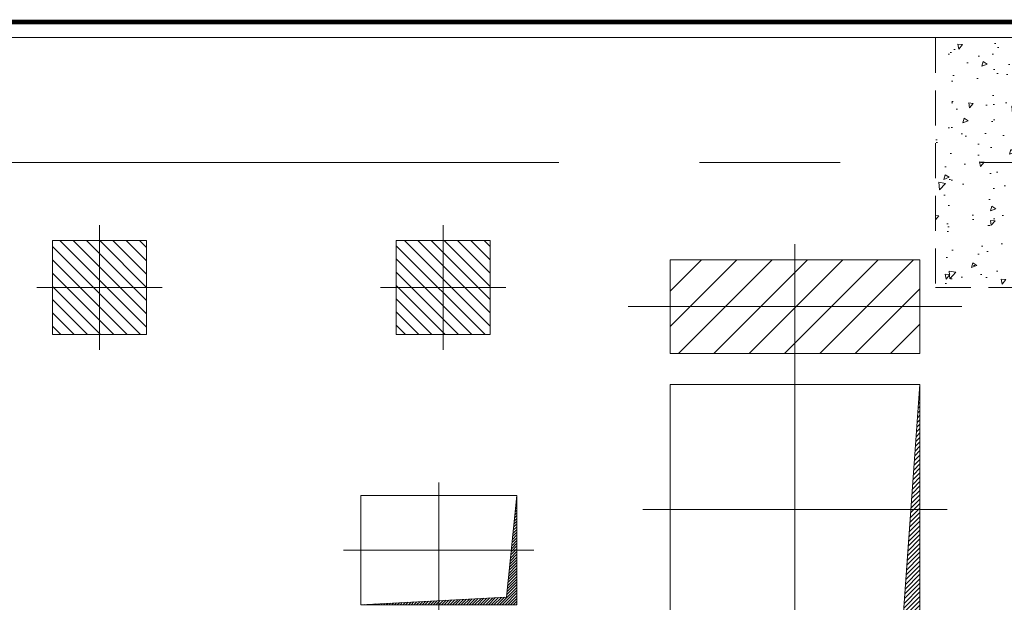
# Model space of a CAD drawing. Header units: inches. Extents: x 0 to 1545919, y 0 to 23143738.
# Tile 130 of 197: x 126192 to 129344, y 176379 to 178245. Entities that reach past the tile are written whole.
import ezdxf

# ---------------------------------------------------------------- set-up
doc = ezdxf.new("R2010")
doc.units = ezdxf.units.IN
doc.header["$LTSCALE"] = 1800
doc.header["$MEASUREMENT"] = 0
doc.linetypes.add('CENTER', pattern=[2, 1.25, -0.25, 0.25, -0.25])
doc.linetypes.add('HIDDEN2', pattern=[0.1875, 0.125, -0.0625])
doc.layers.get('0').update_dxf_attribs({"color": 253, "lineweight": 5})
for name, color, linetype, lineweight in [('CEN', 8, 'CENTER', 18), ('CONCRETE', 145, 'Continuous', 18), ('EP', 40, 'Continuous', 18), ('HATCH-1', 252, 'Continuous', 9), ('OPENING', 40, 'Continuous', 18), ('STEEL', 231, 'Continuous', 18)]:
    doc.layers.add(name, color=color, linetype=linetype, lineweight=lineweight)
doc.layers.add('TDBFP_EP', color=40, linetype='Continuous', lineweight=18, plot=False)

# ---------------------------------------------------------------- blocks, each defined once
blk = doc.blocks.new('A$C23835BA3')
at = {"layer": 'HATCH-1'}
h = blk.add_hatch(dxfattribs=at)
h.set_pattern_fill('AR-CONC', color=256, scale=25, style=0)
h.set_pattern_definition([(50, (-93512.75, -105802.27), (179.31505, -15.68803), [18.75, -206.25]), (355, (-93512.75, -105802.27), (-34.68783, 188.04803), [15, -165]), (100.4514, (-93497.81, -105803.58), (144.62735, 172.35989), [15.93505, -175.28553]), (46.1842, (-93512.75, -105752.27), (266.81026, -41.37975), [28.125, -309.375]), (96.6356, (-93490.52, -105755.72), (233.6657, 243.52947), [23.90257, -262.92825]), (351.1842, (-93512.75, -105752.27), (233.6655, 243.52965), [22.5, -247.5]), (21, (-93487.75, -105764.77), (149.22676, -100.65472), [18.75, -206.25]), (326, (-93487.75, -105764.77), (60.82883, 181.2875), [15, -165]), (71.4514, (-93475.32, -105773.16), (210.05566, 80.63262), [15.93505, -175.28553]), (37.5, (-93512.75, -105802.27), (3.039964, 83.223463), [0, -163, 0, -167.5, 0, -165.625]), (7.5, (-93512.75, -105802.27), (65.767384, 98.60293), [0, -95.5, 0, -159.25, 0, -63.125]), (327.5, (-93568.5, -105802.27), (133.45561, -5.638718), [0, -62.5, 0, -195, 0, -258.75]), (317.5, (-93593.5, -105802.27), (145.79654, 25.02625), [0, -81.25, 0, -129.5, 0, -183.75])])
h.paths.add_polyline_path([(-4928, -2450), (-5728, -2450), (-5728, -3250), (-4928, -3250)])
at = {"layer": 'CEN'}
blk.add_line((5728, -2850), (-5328, -2850), dxfattribs=at)
at = {"layer": 'CONCRETE'}
blk.add_lwpolyline([(-5728, 3250), (6128, 3250), (6128, -3250), (-5728, -3250)], close=True, dxfattribs=at)
at = {"layer": 'CONCRETE', "linetype": 'HIDDEN2', "ltscale": 0.5}
blk.add_lwpolyline([(-4928, -2450), (-5728, -2450), (-5728, -3250), (-4928, -3250)], close=True, dxfattribs=at)
blk = doc.blocks.new('OPENING')
at = {"layer": 'OPENING'}
h = blk.add_hatch(dxfattribs=at)
h.set_pattern_fill('ANSI31', color=8, scale=0.1, style=0)
h.set_pattern_definition([(45, (-0.05, 0.05), (-0.00883883, 0.00883883), [])])
h.paths.add_polyline_path([(0.5, 0.5), (-0.5, 0.5), (-0.5, -0.5), (-0.4325, 0.4294)])
at = {"layer": 'CEN', "color": 8}
for p, q in [((0, 0.6196), (0, -0.6196)), ((-0.6093, 0), (0.6093, 0))]:
    blk.add_line(p, q, dxfattribs=at)
at = {"layer": 'OPENING', "color": 8}
for p, q in [((-0.4325, 0.4294), (0.5, 0.5)), ((-0.5, -0.5), (-0.4325, 0.4294))]:
    blk.add_line(p, q, dxfattribs=at)
blk.add_lwpolyline([(-0.5, -0.5), (0.5, -0.5), (0.5, 0.5), (-0.5, 0.5)], close=True, dxfattribs=at)
blk = doc.blocks.new('PLATEU')
at = {"layer": 'EP'}
h = blk.add_hatch(dxfattribs=at)
h.set_pattern_fill('ANSI31', color=256, scale=0.8, style=0)
h.paths.add_polyline_path([(-0.5, -0.5), (0.5, -0.5), (0.5, 0.5), (-0.5, 0.5)])
at = {"layer": 'CEN'}
for p, q in [((0, 0.6645), (0, -0.6645)), ((-0.6676, 0), (0.6676, 0))]:
    blk.add_line(p, q, dxfattribs=at)
at = {"layer": 'EP'}
blk.add_lwpolyline([(-0.5, -0.5), (0.5, -0.5), (0.5, 0.5), (-0.5, 0.5)], close=True, dxfattribs=at)
blk = doc.blocks.new('A$C497815BE')
at = {"layer": 'OPENING', "xscale": 800, "yscale": 800, "zscale": 800}
blk.add_blockref('OPENING', (-8368.8, -1739), dxfattribs=at)
at = {"layer": 'OPENING', "xscale": 500, "yscale": 350}
blk.add_blockref('OPENING', (-7228.8, -1609), dxfattribs=at)
at = {"layer": 'TDBFP_EP', "xscale": 800, "yscale": 300}
blk.add_blockref('PLATEU', (-8368.8, -2389), dxfattribs=at)
at = {"layer": 'TDBFP_EP', "xscale": -300, "yscale": 300, "zscale": 300, "rotation": 180}
for p in [(-7242.8, -2450), (-6142.8, -2450)]:
    blk.add_blockref('PLATEU', p, dxfattribs=at)

msp = doc.modelspace()

# ---------------------------------------------------------------- linework, layer by layer
at = {"layer": 'STEEL', "const_width": 15}
msp.add_lwpolyline([(129973.853, 178237.047), (118017.853, 178237.047), (118017.853, 171637.047), (129973.853, 171637.047)], close=True, dxfattribs=at)

# ---------------------------------------------------------------- block references
at = {"rotation": 180}
msp.add_blockref('A$C23835BA3', (124195.853, 174937.047), dxfattribs=at)
at = {"layer": 'TDBFP_EP', "rotation": 180}
msp.add_blockref('A$C497815BE', (120304.853, 174937.047), dxfattribs=at)

doc.saveas('drawing.dxf')
